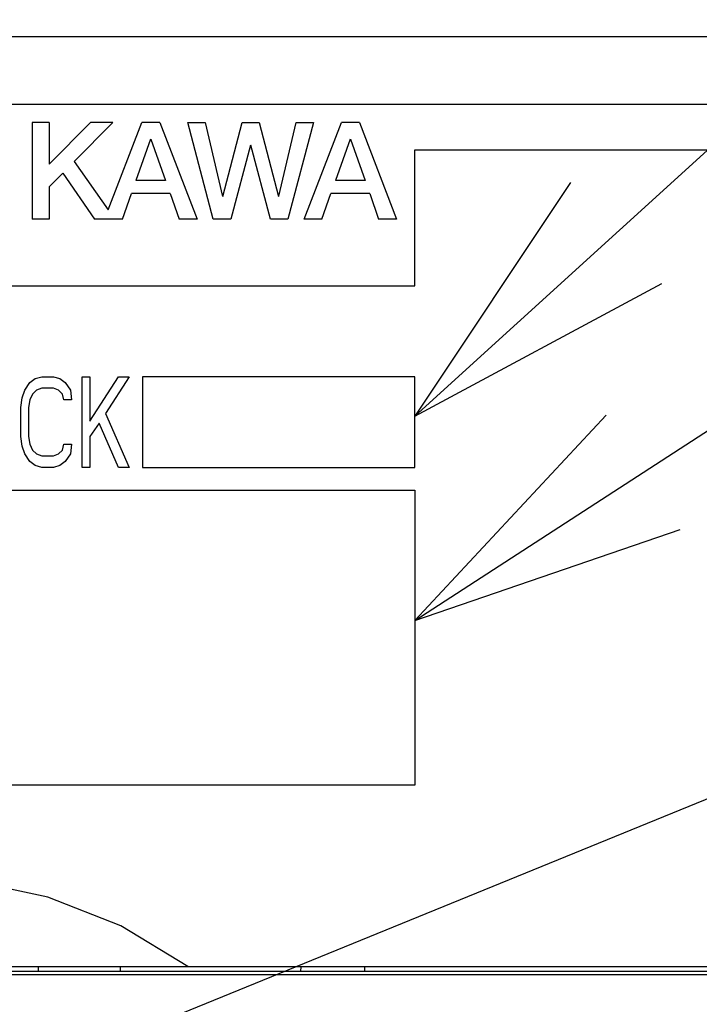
# Model space of a CAD drawing. Extents: x 90 to 1223, y 50 to 821.
# Tile 21 of 34: x 762 to 777, y 614 to 636. Entities that reach past the tile are written whole.
import ezdxf

# ---------------------------------------------------------------- set-up
doc = ezdxf.new("R2010")
doc.units = 0
doc.header["$LTSCALE"] = 69.3
for name, color, linetype in [('ALL_CURVE', 7, 'CONTINUOUS'), ('ALL_FEATURES', 7, 'CONTINUOUS'), ('ALL_NOTE', 7, 'CONTINUOUS')]:
    doc.layers.add(name, color=color, linetype=linetype)

msp = doc.modelspace()

# ---------------------------------------------------------------- linework, layer by layer
at = {"layer": 'ALL_CURVE', "color": 4, "linetype": 'CONTINUOUS'}
for p, q in [((789.25, 633.75), (752.25, 633.75)), ((770.25, 629.75), (770.25, 632.75)), ((770.25, 632.75), (789.25, 632.75)), ((752.25, 629.75), (770.25, 629.75)), ((761.651, 627.452), (761.766, 627.622)), ((761.766, 627.622), (761.881, 627.707)), ((761.881, 627.707), (762.025, 627.75)), ((762.025, 627.75), (762.284, 627.75)), ((762.284, 627.75), (762.428, 627.707)), ((762.428, 627.707), (762.543, 627.622)), ((762.543, 627.622), (762.657, 627.452)), ((762.916, 625.75), (762.916, 627.75)), ((762.916, 627.75), (763.089, 627.75)), ((763.089, 626.771), (763.721, 627.75)), ((763.089, 627.75), (763.089, 626.771)), ((763.951, 627.75), (763.434, 626.941)), ((763.721, 627.75), (763.951, 627.75)), ((764.25, 627.75), (764.25, 625.75)), ((770.25, 627.75), (764.25, 627.75)), ((770.25, 625.75), (770.25, 627.75)), ((761.594, 627.282), (761.651, 627.452)), ((761.91, 627.452), (761.824, 627.367)), ((762.025, 627.495), (761.91, 627.452)), ((762.284, 627.495), (762.025, 627.495)), ((762.399, 627.452), (762.284, 627.495)), ((762.485, 627.367), (762.399, 627.452)), ((762.657, 627.452), (762.686, 627.239)), ((761.565, 627.069), (761.594, 627.282)), ((761.766, 627.239), (761.737, 627.069)), ((761.824, 627.367), (761.766, 627.239)), ((762.514, 627.239), (762.485, 627.367)), ((762.686, 627.239), (762.514, 627.239)), ((761.565, 626.431), (761.565, 627.069)), ((761.737, 627.069), (761.737, 626.431)), ((763.434, 626.941), (763.951, 625.75)), ((763.29, 626.729), (763.089, 626.431)), ((763.721, 625.75), (763.29, 626.729)), ((761.594, 626.218), (761.565, 626.431)), ((761.737, 626.431), (761.766, 626.261)), ((763.089, 626.431), (763.089, 625.75)), ((761.651, 626.048), (761.594, 626.218)), ((761.766, 626.261), (761.824, 626.133)), ((761.824, 626.133), (761.91, 626.048)), ((762.399, 626.048), (762.485, 626.133)), ((762.485, 626.133), (762.514, 626.261)), ((762.514, 626.261), (762.686, 626.261)), ((762.686, 626.261), (762.657, 626.048)), ((761.766, 625.878), (761.651, 626.048)), ((761.881, 625.793), (761.766, 625.878)), ((761.91, 626.048), (762.025, 626.005)), ((762.025, 626.005), (762.284, 626.005)), ((762.284, 626.005), (762.399, 626.048)), ((762.543, 625.878), (762.428, 625.793)), ((762.657, 626.048), (762.543, 625.878)), ((762.025, 625.75), (761.881, 625.793)), ((762.284, 625.75), (762.025, 625.75)), ((762.428, 625.793), (762.284, 625.75)), ((763.089, 625.75), (762.916, 625.75)), ((763.951, 625.75), (763.721, 625.75)), ((764.25, 625.75), (770.25, 625.75)), ((752.25, 625.25), (770.25, 625.25)), ((770.25, 625.25), (770.25, 618.75)), ((770.25, 618.75), (752.25, 618.75))]:
    msp.add_line(p, q, dxfattribs=at)
at = {"layer": 'ALL_FEATURES', "color": 7, "linetype": 'CONTINUOUS'}
for p, q in [((691.75, 635.25), (789.75, 635.25)), ((761.817, 633.35), (761.817, 631.225)), ((762.189, 633.35), (761.817, 633.35)), ((763.102, 633.35), (762.189, 632.431)), ((762.189, 633.35), (762.189, 632.431)), ((763.595, 633.35), (762.743, 632.493)), ((763.595, 633.35), (763.102, 633.35)), ((763.491, 631.431), (764.232, 633.35)), ((764.629, 633.35), (764.232, 633.35)), ((764.629, 633.35), (765.45, 631.225)), ((765.809, 631.225), (765.246, 633.35)), ((765.246, 633.35), (765.627, 633.35)), ((765.627, 633.35), (766.013, 631.725)), ((766.02, 631.725), (766.443, 633.35)), ((766.443, 633.35), (766.822, 633.35)), ((766.822, 633.35), (767.245, 631.725)), ((767.252, 631.726), (767.638, 633.35)), ((768.02, 633.35), (767.453, 631.225)), ((767.638, 633.35), (768.02, 633.35)), ((767.812, 631.225), (768.633, 633.35)), ((769.029, 633.35), (768.633, 633.35)), ((769.029, 633.35), (769.85, 631.225)), ((764.427, 632.983), (764.104, 632.071)), ((764.434, 632.983), (764.756, 632.071)), ((766.63, 632.85), (766.193, 631.225)), ((767.067, 631.225), (766.636, 632.85)), ((768.827, 632.983), (768.504, 632.071)), ((768.835, 632.983), (769.156, 632.071)), ((762.743, 632.493), (763.491, 631.431)), ((762.49, 632.238), (762.189, 631.935)), ((762.49, 632.238), (763.189, 631.225)), ((764.756, 632.071), (764.104, 632.071)), ((769.156, 632.071), (768.504, 632.071)), ((762.189, 631.935), (762.189, 631.225)), ((763.805, 631.225), (764.002, 631.784)), ((764.857, 631.784), (764.002, 631.784)), ((764.857, 631.784), (765.054, 631.225)), ((768.205, 631.225), (768.403, 631.784)), ((769.257, 631.784), (768.403, 631.784)), ((769.257, 631.784), (769.454, 631.225)), ((762.189, 631.225), (761.817, 631.225)), ((763.805, 631.225), (763.189, 631.225)), ((765.45, 631.225), (765.054, 631.225)), ((766.193, 631.225), (765.809, 631.225)), ((767.453, 631.225), (767.067, 631.225)), ((768.205, 631.225), (767.812, 631.225)), ((769.85, 631.225), (769.454, 631.225)), ((750.75, 614.75), (790.75, 614.75)), ((779.727, 614.638), (752.785, 614.638)), ((761.95, 614.75), (761.95, 614.65)), ((761.95, 614.65), (763.757, 614.65)), ((763.757, 614.75), (763.759, 614.638)), ((767.741, 614.638), (767.743, 614.75)), ((767.743, 614.65), (769.15, 614.65)), ((769.15, 614.65), (769.15, 614.75)), ((785.75, 614.568), (750.145, 614.568))]:
    msp.add_line(p, q, dxfattribs=at)
msp.add_lwpolyline([(765.25, 614.75), (763.769, 615.649), (762.161, 616.277), (760.474, 616.637), (758.752, 616.75), (757.029, 616.637), (755.341, 616.277), (753.731, 615.649), (752.25, 614.75)], dxfattribs=at)
at = {"layer": 'ALL_NOTE', "color": 2, "linetype": 'CONTINUOUS'}
for p, q in [((770.25, 626.882), (812.25, 665.029)), ((770.25, 622.38), (812.25, 649.575)), ((755.571, 609.833), (812.25, 632.949))]:
    msp.add_line(p, q, dxfattribs=at)
for points in [[(773.683, 632.027), (770.25, 626.882), (775.7, 629.806)], [(774.471, 626.9), (770.25, 622.38), (776.102, 624.382)]]:
    msp.add_lwpolyline(points, dxfattribs=at)

doc.saveas('drawing.dxf')
